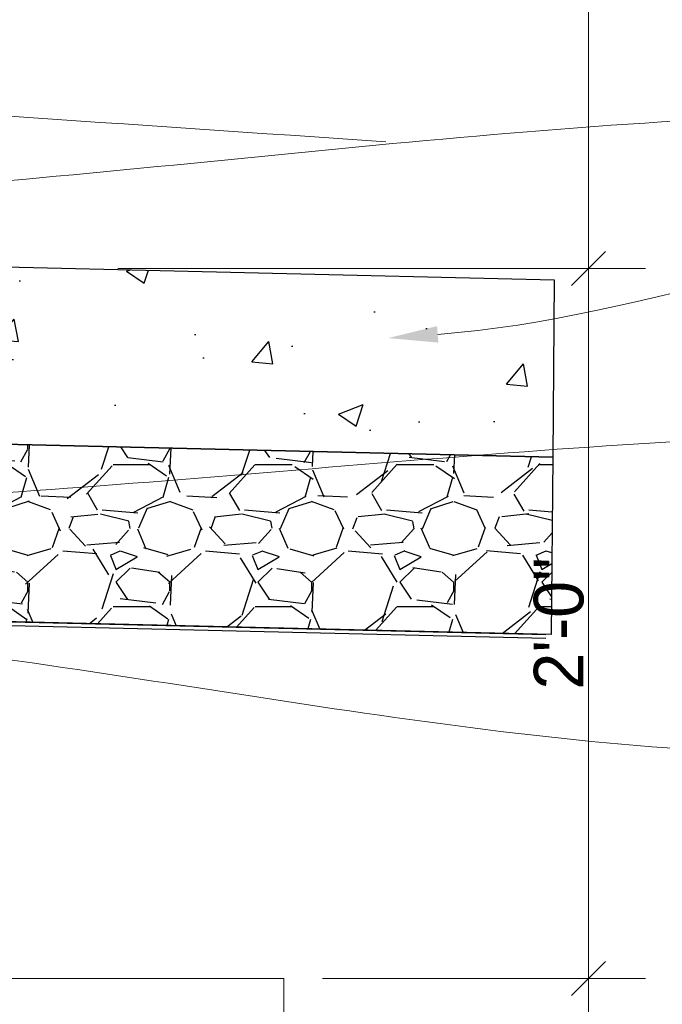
# Paper-space layout '113851WD001' of a CAD drawing. Header units: feet. Extents: x 0 to 187, y 0 to 115.
# Tile 5 of 18: x 15.72 to 17.53, y 10.67 to 13.45. Entities that reach past the tile are written whole.
import ezdxf

# ---------------------------------------------------------------- set-up
doc = ezdxf.new("R2010")
doc.units = ezdxf.units.FT
doc.header["$MEASUREMENT"] = 0
for name, color, linetype in [('C-ANNO-TEXT', 7, 'Continuous'), ('SH_Data', 7, 'Continuous'), ('SH_Text', 7, 'Continuous')]:
    doc.layers.add(name, color=color, linetype=linetype)
doc.styles.add('Straight-Normal', font='font30.shx', dxfattribs={"height": 0.14})

psp = doc.layouts.new('113851WD001')

# ---------------------------------------------------------------- hatches: boundary and pattern name
at = {"layer": 'C-ANNO-TEXT', "transparency": 33554508}
h = psp.add_hatch(dxfattribs=at)
h.set_pattern_fill('AR-CONC', color=256, scale=0.1)
h.set_pattern_definition([(49.99999999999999, (-10.26013613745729, 0.009976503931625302), (0.7172601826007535, -0.06275213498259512), [0.07500000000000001, -0.8250000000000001]), (355, (-10.26013613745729, 0.009976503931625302), (-0.138751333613, 0.7521921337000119), [0.06, -0.66]), (100.45144446, (-10.20036445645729, 0.004747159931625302), (0.578508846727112, 0.6894399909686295), [0.06374019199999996, -0.7011421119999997]), (46.18420000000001, (-10.26013613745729, 0.2099765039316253), (1.067241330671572, -0.1655192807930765), [0.1125, -1.2375]), (96.63563549, (-10.17119939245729, 0.1961831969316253), (0.9346619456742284, 0.9741186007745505), [0.09561034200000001, -1.05171376]), (351.1841639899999, (-10.26013613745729, 0.2099765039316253), (0.9346619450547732, 0.9741186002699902), [0.09000000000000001, -0.990000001]), (21, (-10.16013613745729, 0.1599765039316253), (0.5969070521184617, -0.4026188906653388), [0.07500000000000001, -0.8250000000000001]), (326.0000000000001, (-10.16013613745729, 0.1599765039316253), (0.2433153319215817, 0.7251500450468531), [0.06, -0.66]), (71.45144474, (-10.11039388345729, 0.1264249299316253), (0.8402223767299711, 0.3225311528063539), [0.06374019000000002, -0.701142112]), (37.50000000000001, (-10.26013613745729, 0.009976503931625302), (0.01215985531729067, 0.3328938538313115), [0, -0.652, 0, -0.67, 0, -0.6625000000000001]), (7.499999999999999, (-10.26013613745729, 0.009976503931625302), (0.2630695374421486, 0.3944117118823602), [0, -0.382, 0, -0.637, 0, -0.2525]), (327.5, (-10.48313613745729, 0.009976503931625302), (0.533822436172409, -0.02255487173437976), [0, -0.25, 0, -0.78, 0, -1.035]), (317.5, (-10.58313613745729, 0.009976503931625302), (0.5831861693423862, 0.1001049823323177), [0, -0.325, 0, -0.518, 0, -0.735])])
h.paths.add_polyline_path([(15.47924448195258, 12.75451679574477), (17.22526684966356, 12.71320841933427), (17.22095302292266, 12.21317056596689), (15.47493057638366, 12.25447894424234)])
h = psp.add_hatch(dxfattribs=at)
h.set_pattern_fill('GRAVEL', color=256, scale=0.4)
h.set_pattern_definition([(228.012787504, (-9.972136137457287, 0.4099765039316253), (-3.200000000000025, -3.600000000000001), [0.0538144, -5.32763521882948]), (184.969740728, (-10.00813613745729, 0.3699765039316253), (4.79999999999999, 0.4000000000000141), [0.0923472, -9.142369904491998]), (132.510447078, (-10.10013613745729, 0.3619765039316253), (4.000000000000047, -4.399999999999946), [0.06511520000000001, -6.44641303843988]), (267.273689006, (-10.25613613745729, 0.2619765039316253), (0.4000000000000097, 8.000000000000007), [0.08409519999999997, -8.325423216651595]), (292.833654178, (-10.26013613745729, 0.1779765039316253), (-1.999999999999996, 4.800000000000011), [0.08246199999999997, -8.163749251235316]), (357.273689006, (-10.22813613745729, 0.1019765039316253), (-8.000000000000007, 0.4000000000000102), [0.08409519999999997, -8.325423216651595]), (37.6942404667, (-10.14413613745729, 0.09797650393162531), (-5.199999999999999, -3.999999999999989), [0.1112116, -11.0099394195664]), (72.2553283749, (-10.05613613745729, 0.1659765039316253), (2.800000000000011, 8.800000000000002), [0.1049952, -10.39452859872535]), (121.429565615, (-10.02413613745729, 0.2659765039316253), (-3.200000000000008, 5.199999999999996), [0.08438000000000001, -8.3536292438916]), (175.236358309, (-10.06813613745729, 0.3379765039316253), (4.399999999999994, -0.4000000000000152), [0.09633280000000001, -4.72030503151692]), (222.397437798, (-10.16413613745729, 0.3459765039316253), (-4.799999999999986, -4.399999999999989), [0.1245792, -12.33335000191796]), (138.814074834, (-9.860136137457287, 0.2579765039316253), (-2.800000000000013, 2.4), [0.04252039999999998, -4.209537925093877]), (171.46923439, (-9.892136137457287, 0.2859765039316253), (5.199999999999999, -0.799999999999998), [0.0808948, -8.0086045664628]), (225, (-9.972136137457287, 0.2979765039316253), (-4.440892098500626e-17, -0.3999999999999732), [0.0565684, -0.50911702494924]), (203.198590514, (-10.00013613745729, 0.3459765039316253), (1.999999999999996, 0.7999999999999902), [0.0304632, -3.01584604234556]), (291.801409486, (-10.02813613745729, 0.3339765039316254), (-0.3999999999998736, 1.200000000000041), [0.0430812, -2.1109847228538]), (30.96375653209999, (-10.01213613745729, 0.2939765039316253), (1.200000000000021, 0.7999999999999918), [0.06997160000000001, -2.26240915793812]), (161.565051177, (-9.952136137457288, 0.3299765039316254), (0.8000000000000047, -0.3999999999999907), [0.05059639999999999, -1.214314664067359]), (16.389540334, (-10.26013613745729, 0.3339765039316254), (3.999999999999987, 1.200000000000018), [0.07088, -7.017138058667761]), (70.3461759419, (-10.19213613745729, 0.3539765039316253), (-1.600000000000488, -4.400000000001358), [0.0594644, -5.8869630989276]), (293.198590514, (-9.952136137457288, 0.4099765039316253), (-0.7999999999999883, 1.999999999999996), [0.06092600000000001, -2.98538324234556]), (343.610459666, (-9.928136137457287, 0.3539765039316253), (-3.999999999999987, 1.200000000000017), [0.07087999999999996, -7.017138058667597]), (339.44395478, (-10.26013613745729, 0.08597650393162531), (-2.000000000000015, 0.8000000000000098), [0.06835199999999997, -3.349249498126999]), (294.775140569, (-10.19613613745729, 0.06197650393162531), (-2.000000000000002, 4.400000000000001), [0.0572712, -5.6698572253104]), (66.8014094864, (-9.948136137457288, 0.009976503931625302), (0.7999999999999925, 1.999999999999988), [0.06092600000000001, -2.98538324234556]), (17.3540246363, (-9.924136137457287, 0.06597650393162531), (-5.199999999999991, -1.599999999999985), [0.0670524, -6.638169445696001]), (69.44395478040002, (-10.14413613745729, 0.009976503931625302), (-0.8000000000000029, -1.999999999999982), [0.03417599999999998, -3.383425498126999]), (101.309932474, (-9.972136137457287, 0.009976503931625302), (-0.3999999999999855, 1.600000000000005), [0.020396, -2.01921180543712]), (165.963756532, (-9.976136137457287, 0.02997650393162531), (1.199999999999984, -0.4000000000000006), [0.08246200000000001, -1.56678025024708]), (186.009005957, (-10.05613613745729, 0.04997650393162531), (4.000000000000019, 0.3999999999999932), [0.07642, -7.565569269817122]), (303.690067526, (-10.01213613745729, 0.2579765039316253), (-0.3999999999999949, 0.7999999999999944), [0.05768879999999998, -1.384531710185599]), (353.157226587, (-9.980136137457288, 0.2099765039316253), (6.800000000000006, -0.8000000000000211), [0.1007176, -9.97102504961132]), (60.9453959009, (-9.880136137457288, 0.1979765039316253), (-1.59999999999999, -2.799999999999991), [0.0411824, -4.077069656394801]), (90, (-9.860136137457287, 0.2339765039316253), (-0.4, 0.4), [0.024, -0.376]), (120.256437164, (-10.06413613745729, 0.06197650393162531), (1.600000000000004, -2.800000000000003), [0.0555696, -5.501407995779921]), (48.01278750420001, (-10.09213613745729, 0.1099765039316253), (3.2, 3.59999999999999), [0.1076288, -5.27382081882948]), (0, (-10.02013613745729, 0.1899765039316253), (0.4, 0.4), [0.104, -0.296]), (325.3048464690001, (-9.916136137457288, 0.1899765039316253), (4.000000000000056, -2.79999999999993), [0.06324559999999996, -6.261309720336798]), (254.054604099, (-9.864136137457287, 0.1539765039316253), (-0.4000000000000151, -1.600000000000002), [0.05824080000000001, -2.8538031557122]), (207.645975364, (-9.880136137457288, 0.09797650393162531), (-7.59999999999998, -4.00000000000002), [0.09482600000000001, -9.387789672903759]), (175.42607874, (-9.964136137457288, 0.05397650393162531), (-5.199999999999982, 0.4000000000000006), [0.1003196, -9.931629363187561])])
h.paths.add_polyline_path([(15.47493065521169, 12.25447894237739), (17.22095302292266, 12.21317056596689), (17.21663919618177, 11.71313271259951), (15.47061674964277, 11.75444109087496)])

# ---------------------------------------------------------------- linework, layer by layer
at = {"layer": 'C-ANNO-TEXT'}
for points in [[(15.47924448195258, 12.75451679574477), (17.22526684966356, 12.71320841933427), (17.22095302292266, 12.21317056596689), (15.47493057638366, 12.25447894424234), (15.47924448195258, 12.75451679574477)], [(15.47493065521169, 12.25447894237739), (17.22095302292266, 12.21317056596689), (17.21663919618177, 11.71313271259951), (15.47061674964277, 11.75444109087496), (15.47493065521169, 12.25447894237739)], [(15.4554659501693, 11.74482002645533), (17.20148833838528, 11.70351251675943)], [(15.45559253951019, 11.75479654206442), (17.20161490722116, 11.71348816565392)]]:
    psp.add_lwpolyline(points, dxfattribs=at)
at = {"layer": 'SH_Data', "linetype": 'Continuous', "lineweight": 0}
for p, q in [((17.32209076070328, 12.74453983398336), (17.32209125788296, 14.74453583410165)), ((15.99597902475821, 12.74454016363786), (17.48209076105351, 12.74453979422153)), ((17.32209026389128, 10.74454383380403), (17.32209076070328, 12.74453983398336)), ((16.57209026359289, 10.74454402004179), (17.48209026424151, 10.74454379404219)), ((17.3220900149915, 9.744543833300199), (17.32209026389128, 10.74454383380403))]:
    psp.add_line(p, q, dxfattribs=at)
at = {"layer": 'SH_Data', "linetype": 'Continuous', "lineweight": 30}
for p, q in [((17.37000821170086, 12.79245639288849), (17.27417331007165, 12.69662327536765)), ((17.3700077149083, 10.7924603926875), (17.27417281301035, 10.69662727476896))]:
    psp.add_line(p, q, dxfattribs=at)
at = {"layer": 'SH_Data', "linetype": 'Continuous', "lineweight": 13}
for q in [(14.14581689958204, 10.74454462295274), (16.4634593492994, 9.74454404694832)]:
    psp.add_line((16.4634595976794, 10.74454404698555), q, dxfattribs=at)
at = {"layer": 'SH_Data', "linetype": 'Continuous', "lineweight": 0}
for points, start_tangent, end_tangent in [([(14.60320169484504, 13.24806696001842), (16.75066325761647, 13.10182049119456)], (0.9976890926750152, -0.06794464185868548), (0.9976890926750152, -0.06794464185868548)), ([(15.30102643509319, 12.96043026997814), (18.33502185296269, 13.18540655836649)], (0.9972620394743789, 0.07394879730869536), (0.9999999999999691, -2.485075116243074e-07)), ([(16.89691313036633, 12.55921292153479), (18.69146581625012, 12.87342246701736)], (0.9972620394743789, 0.07394879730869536), (0.9999999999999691, -2.485075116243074e-07)), ([(15.53186268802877, 12.10354187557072), (18.47610307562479, 12.28680094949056)], (0.9980684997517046, 0.06212302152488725), (0.9999999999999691, -2.485075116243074e-07)), ([(15.32869061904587, 11.68904714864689), (18.0570866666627, 11.3737120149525)], (0.9933873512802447, -0.1148110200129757), (0.9999999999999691, -2.485075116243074e-07))]:
    psp.add_spline(points, degree=3, dxfattribs=dict(at, start_tangent=start_tangent, end_tangent=end_tangent))
psp.add_solid([(16.898638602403, 12.53594347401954), (16.75729644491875, 12.54886008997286), (16.89518765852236, 12.58248236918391)], dxfattribs=at)

# ---------------------------------------------------------------- texts
at = {"layer": 'SH_Text', "insert": (17.30959051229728, 11.74454183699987), "char_height": 0.14, "attachment_point": 8, "rotation": 90, "style": 'Straight-Normal'}
psp.add_mtext_dynamic_manual_height_columns('2\'-0"', width=0.1910363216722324, gutter_width=0.7000000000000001, heights=[0], dxfattribs=at)

doc.saveas('drawing.dxf')
